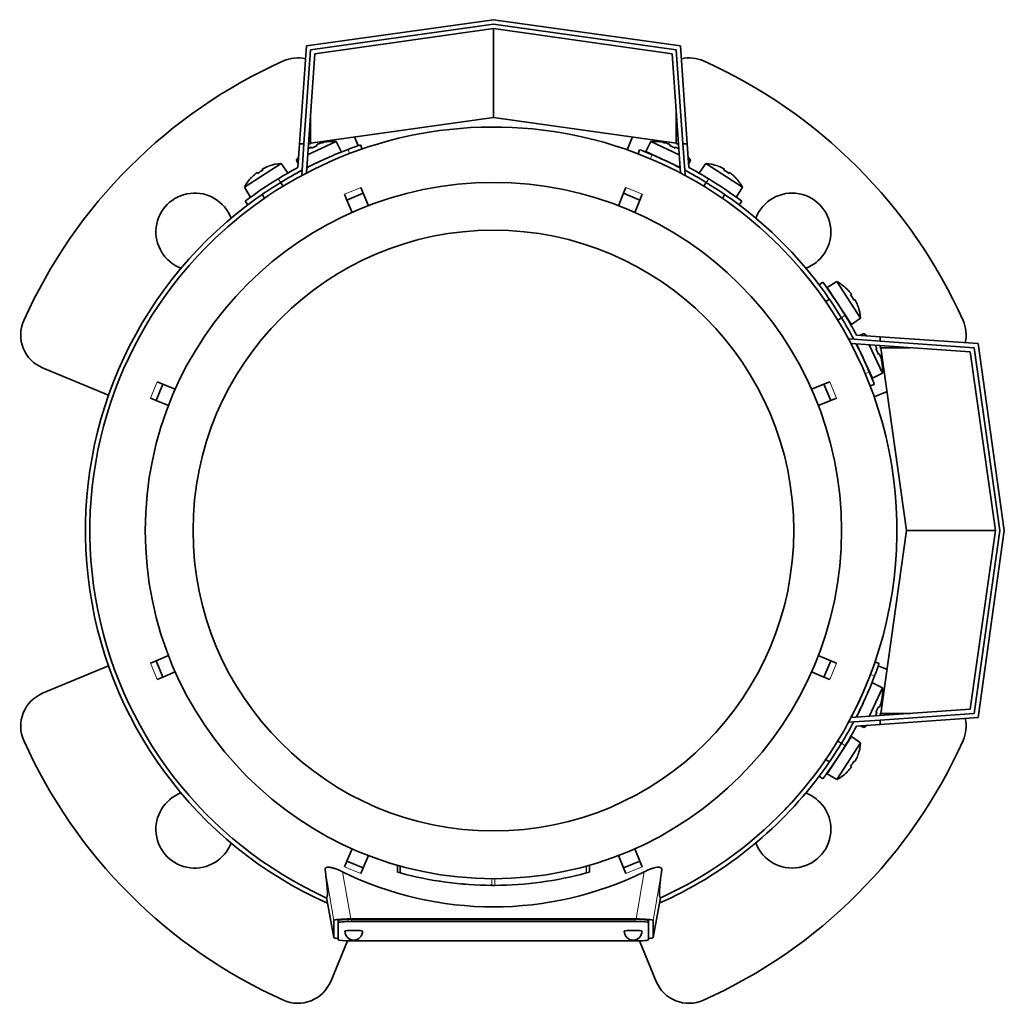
# Model space of a CAD drawing. Header units: millimetres. Extents: x -304 to -45, y -444 to 1021.
# Tile 1 of 29: x -304 to -260, y -444 to -400. Entities that reach past the tile are written whole.
import ezdxf

# ---------------------------------------------------------------- set-up
doc = ezdxf.new("R2010")
doc.units = ezdxf.units.MM
for name, color, linetype in [('M5X8_UNI7687', 7, 'Continuous'), ('MID_134-18', 7, 'Continuous'), ('VSI134_ADATTATOR', 7, 'Continuous'), ('VSI134_DIFFUSORE', 7, 'Continuous'), ('VSI134_FILTRO_A', 7, 'Continuous'), ('VSI134_FILTRO_B', 7, 'Continuous'), ('VSI134_TERMINALE', 7, 'Continuous'), ('VSI134_TESTATA', 7, 'Continuous')]:
    doc.layers.add(name, color=color, linetype=linetype)

# ---------------------------------------------------------------- blocks, each defined once
blk = doc.blocks.new('SE2')
at = {"layer": 'M5X8_UNI7687', "color": 7, "linetype": 'Continuous', "lineweight": 35}
for p, q in [((-291.177, -405.814), (-289.893, -405.215)), ((-290.759, -405.354), (-290.745, -405.393)), ((-290.447, -405.249), (-290.448, -405.254)), ((-289.669, -405.663), (-289.893, -405.215)), ((-275.705, -405.215), (-275.929, -405.663)), ((-275.705, -405.215), (-274.421, -405.814)), ((-275.151, -405.249), (-275.15, -405.254)), ((-274.839, -405.354), (-274.852, -405.393)), ((-291.017, -405.474), (-290.996, -405.51)), ((-274.381, -406.385), (-275.929, -405.663)), ((-274.581, -405.474), (-274.601, -405.51)), ((-292.374, -406.206), (-294.029, -407.28)), ((-292.091, -406.617), (-292.374, -406.206)), ((-291.68, -406.049), (-291.592, -406.008)), ((-291.68, -406.049), (-291.606, -406.219)), ((-290.575, -406.085), (-291.217, -406.385)), ((-274.006, -406.008), (-273.918, -406.049)), ((-273.991, -406.219), (-273.918, -406.049)), ((-273.223, -406.206), (-273.507, -406.617)), ((-271.569, -407.28), (-273.223, -406.206)), ((-293.451, -406.619), (-293.426, -406.651)), ((-293.213, -406.464), (-293.194, -406.5)), ((-292.919, -406.321), (-292.918, -406.316)), ((-272.679, -406.321), (-272.679, -406.316)), ((-272.385, -406.464), (-272.404, -406.5)), ((-272.146, -406.619), (-272.171, -406.651)), ((-293.702, -406.83), (-293.707, -406.828)), ((-292.288, -407.231), (-292.397, -407.063)), ((-273.201, -407.063), (-273.31, -407.231)), ((-271.891, -406.828), (-271.896, -406.83)), ((-294.029, -407.28), (-293.768, -407.707)), ((-293.235, -407.609), (-293.127, -407.776)), ((-272.471, -407.776), (-272.362, -407.608)), ((-271.83, -407.707), (-271.569, -407.28)), ((-267.317, -411.532), (-267.744, -411.792)), ((-266.243, -413.186), (-267.317, -411.532)), ((-267.744, -411.792), (-266.655, -413.47)), ((-266.867, -411.858), (-266.865, -411.854)), ((-267.646, -412.325), (-267.813, -412.433)), ((-266.656, -412.109), (-266.688, -412.134)), ((-266.501, -412.347), (-266.537, -412.366)), ((-266.358, -412.642), (-266.353, -412.642)), ((-267.269, -413.272), (-267.101, -413.163)), ((-266.655, -413.47), (-266.243, -413.186)), ((-266.086, -413.88), (-266.256, -413.954)), ((-266.086, -413.88), (-266.045, -413.969)), ((-265.7, -415.892), (-266.422, -414.343)), ((-265.852, -414.383), (-265.253, -415.668)), ((-265.512, -414.544), (-265.547, -414.564)), ((-265.392, -414.801), (-265.43, -414.815)), ((-265.286, -415.114), (-265.291, -415.113)), ((-265.7, -415.892), (-265.253, -415.668)), ((-265.253, -429.855), (-265.7, -429.631)), ((-265.253, -429.855), (-265.852, -431.14)), ((-266.422, -431.18), (-266.123, -430.538)), ((-265.392, -430.722), (-265.43, -430.708)), ((-265.291, -430.41), (-265.286, -430.409)), ((-265.512, -430.979), (-265.547, -430.959)), ((-266.256, -431.569), (-266.086, -431.643)), ((-266.045, -431.554), (-266.086, -431.643)), ((-266.655, -432.053), (-267.744, -433.73)), ((-266.243, -432.337), (-266.655, -432.053)), ((-267.317, -433.991), (-266.243, -432.337)), ((-267.101, -432.36), (-267.283, -432.241)), ((-266.358, -432.881), (-266.353, -432.881)), ((-267.823, -433.083), (-267.646, -433.198)), ((-266.656, -433.414), (-266.688, -433.389)), ((-266.501, -433.176), (-266.537, -433.157)), ((-267.744, -433.73), (-267.317, -433.991)), ((-266.867, -433.664), (-266.865, -433.669))]:
    blk.add_line(p, q, dxfattribs=at)
for centre, radius, start, end in [((-290.051, -407.209), 2, 85.4586, 101.4084), ((-275.547, -407.209), 2, 78.5916, 94.5414), ((-275.609, -405.922), 0.1, 41.1882, 65), ((-292.254, -408.202), 2, 93.4586, 109.4084), ((-290.051, -407.209), 2, 140.1325, 144.5414), ((-275.547, -407.209), 2, 35.4586, 39.8675), ((-273.344, -408.202), 2, 70.5916, 86.5414), ((-274.521, -406.43), 0.1, 65, 88.8118), ((-292.254, -408.202), 2, 136.5916, 152.5414), ((-292.372, -406.919), 0.1, 123, 146.6899), ((-273.226, -406.919), 0.1, 33.3101, 57), ((-273.344, -408.202), 2, 27.4586, 43.4084), ((-293.378, -407.573), 0.1, 98.6016, 123), ((-272.22, -407.573), 0.1, 57, 80.4411), ((-268.24, -413.306), 2, 46.5916, 62.5414), ((-267.61, -412.182), 0.1, 8.6016, 33), ((-268.24, -413.306), 2, 3.4586, 19.4084), ((-266.957, -413.189), 0.1, 33, 56.6899), ((-267.247, -415.509), 2, 50.1325, 54.5414), ((-266.467, -414.484), 0.1, 1.1882, 25), ((-267.247, -415.509), 2, 355.4586, 11.4084), ((-265.96, -415.571), 0.1, 25, 48.8118), ((-267.247, -430.014), 2, 348.5916, 4.5414), ((-267.247, -430.014), 2, 305.4586, 309.8675), ((-266.957, -432.334), 0.1, 303.3101, 327), ((-268.24, -432.216), 2, 340.5916, 356.5414), ((-267.61, -433.34), 0.1, 327, 350.4411), ((-268.24, -432.216), 2, 297.4586, 313.4084)]:
    blk.add_arc(centre, radius, start, end, dxfattribs=at)
for centre, major_axis, ratio, start_param, end_param in [((-290.238, -406.809), (1.678, 0.783), 0.811251, 1.49595, 1.645642), ((-290.052, -407.207), (1.812, 0.845), 0.996195, 1.335108, 1.449667), ((-275.546, -407.207), (-1.812, 0.845), 0.996195, 4.833518, 4.948078), ((-275.36, -406.809), (1.678, -0.783), 0.811251, 1.49595, 1.645642), ((-290.052, -407.207), (-1.812, -0.845), 0.996195, 4.833518, 4.864343), ((-275.546, -407.207), (1.812, -0.845), 0.996195, 1.418842, 1.449667), ((-292.255, -408.2), (-1.677, -1.089), 0.996195, 4.833518, 4.948078), ((-292.494, -407.832), (1.553, 1.009), 0.811251, 1.49595, 1.645642), ((-292.255, -408.2), (1.677, 1.089), 0.996195, 1.335108, 1.449667), ((-273.342, -408.2), (-1.677, 1.089), 0.996195, 4.833518, 4.948078), ((-273.103, -407.832), (1.553, -1.009), 0.811251, 1.49595, 1.645642), ((-273.342, -408.2), (1.677, -1.089), 0.996195, 1.335108, 1.449667), ((-268.237, -413.305), (-1.089, 1.677), 0.996195, 4.833518, 4.948078), ((-267.869, -413.066), (1.009, -1.553), 0.811251, 1.49595, 1.645642), ((-268.237, -413.305), (1.089, -1.677), 0.996195, 1.335108, 1.449667), ((-267.244, -415.508), (-0.845, 1.812), 0.996195, 4.833518, 4.864343), ((-266.846, -415.323), (0.783, -1.678), 0.811251, 1.49595, 1.645642), ((-267.244, -415.508), (0.845, -1.812), 0.996195, 1.335108, 1.449667), ((-266.846, -430.2), (-0.783, -1.678), 0.811251, 1.49595, 1.645642), ((-267.244, -430.015), (0.845, 1.812), 0.996195, 4.833518, 4.948078), ((-267.244, -430.015), (-0.845, -1.812), 0.996195, 1.418842, 1.449667), ((-268.237, -432.218), (1.089, 1.677), 0.996195, 4.833518, 4.948078), ((-267.869, -432.457), (-1.009, -1.553), 0.811251, 1.49595, 1.645642), ((-268.237, -432.218), (-1.089, -1.677), 0.996195, 1.335108, 1.449667)]:
    blk.add_ellipse(centre, major_axis=major_axis, ratio=ratio, start_param=start_param, end_param=end_param, dxfattribs=at)
for points in [[(-290.669, -405.312), (-290.672, -405.313), (-290.679, -405.316), (-290.688, -405.319), (-290.696, -405.322), (-290.705, -405.325), (-290.713, -405.328), (-290.72, -405.331), (-290.728, -405.334), (-290.735, -405.337), (-290.741, -405.34), (-290.746, -405.343), (-290.75, -405.346), (-290.754, -405.348), (-290.756, -405.35), (-290.758, -405.352), (-290.759, -405.353), (-290.759, -405.354), (-290.759, -405.354)], [(-274.839, -405.354), (-274.838, -405.354), (-274.838, -405.353), (-274.84, -405.352), (-274.841, -405.35), (-274.844, -405.348), (-274.847, -405.346), (-274.852, -405.343), (-274.857, -405.34), (-274.863, -405.337), (-274.87, -405.334), (-274.877, -405.331), (-274.885, -405.328), (-274.893, -405.325), (-274.901, -405.322), (-274.91, -405.319), (-274.919, -405.316), (-274.926, -405.313), (-274.929, -405.312)], [(-291.017, -405.474), (-291.017, -405.474), (-291.018, -405.474), (-291.019, -405.473), (-291.022, -405.474), (-291.025, -405.474), (-291.029, -405.476), (-291.034, -405.477), (-291.039, -405.48), (-291.045, -405.482), (-291.052, -405.486), (-291.059, -405.489), (-291.067, -405.493), (-291.074, -405.497), (-291.082, -405.502), (-291.09, -405.506), (-291.098, -405.511), (-291.104, -405.515), (-291.107, -405.517)], [(-274.491, -405.517), (-274.494, -405.515), (-274.5, -405.511), (-274.508, -405.506), (-274.516, -405.502), (-274.524, -405.497), (-274.531, -405.493), (-274.538, -405.489), (-274.546, -405.486), (-274.552, -405.482), (-274.559, -405.48), (-274.564, -405.477), (-274.569, -405.476), (-274.573, -405.474), (-274.576, -405.474), (-274.578, -405.473), (-274.58, -405.474), (-274.581, -405.474), (-274.581, -405.474)], [(-293.451, -406.619), (-293.452, -406.618), (-293.453, -406.618), (-293.454, -406.618), (-293.457, -406.619), (-293.46, -406.62), (-293.464, -406.622), (-293.468, -406.624), (-293.473, -406.627), (-293.479, -406.631), (-293.485, -406.635), (-293.492, -406.639), (-293.498, -406.644), (-293.505, -406.649), (-293.512, -406.655), (-293.519, -406.66), (-293.527, -406.666), (-293.532, -406.671), (-293.535, -406.673)], [(-293.13, -406.41), (-293.133, -406.411), (-293.139, -406.414), (-293.148, -406.419), (-293.156, -406.423), (-293.163, -406.427), (-293.171, -406.431), (-293.178, -406.436), (-293.185, -406.44), (-293.191, -406.444), (-293.197, -406.447), (-293.202, -406.451), (-293.206, -406.454), (-293.209, -406.457), (-293.211, -406.459), (-293.213, -406.461), (-293.213, -406.463), (-293.213, -406.464), (-293.213, -406.464)], [(-272.385, -406.464), (-272.384, -406.464), (-272.384, -406.463), (-272.385, -406.461), (-272.387, -406.459), (-272.389, -406.457), (-272.392, -406.454), (-272.396, -406.451), (-272.401, -406.447), (-272.407, -406.444), (-272.413, -406.44), (-272.42, -406.436), (-272.427, -406.431), (-272.434, -406.427), (-272.442, -406.423), (-272.45, -406.419), (-272.459, -406.414), (-272.465, -406.411), (-272.468, -406.41)], [(-272.063, -406.673), (-272.065, -406.671), (-272.071, -406.666), (-272.078, -406.66), (-272.085, -406.655), (-272.092, -406.649), (-272.099, -406.644), (-272.106, -406.639), (-272.113, -406.635), (-272.119, -406.631), (-272.125, -406.627), (-272.13, -406.624), (-272.134, -406.622), (-272.138, -406.62), (-272.141, -406.619), (-272.143, -406.618), (-272.145, -406.618), (-272.146, -406.618), (-272.146, -406.619)], [(-266.656, -412.109), (-266.656, -412.109), (-266.655, -412.108), (-266.655, -412.106), (-266.656, -412.103), (-266.657, -412.1), (-266.659, -412.097), (-266.661, -412.092), (-266.664, -412.087), (-266.668, -412.081), (-266.672, -412.075), (-266.677, -412.069), (-266.682, -412.062), (-266.687, -412.055), (-266.692, -412.048), (-266.698, -412.041), (-266.704, -412.033), (-266.708, -412.028), (-266.71, -412.025)], [(-266.447, -412.431), (-266.449, -412.427), (-266.452, -412.421), (-266.456, -412.413), (-266.46, -412.405), (-266.465, -412.397), (-266.469, -412.389), (-266.473, -412.382), (-266.477, -412.375), (-266.481, -412.369), (-266.485, -412.363), (-266.488, -412.359), (-266.491, -412.355), (-266.494, -412.351), (-266.496, -412.349), (-266.498, -412.348), (-266.5, -412.347), (-266.501, -412.347), (-266.501, -412.347)], [(-265.512, -414.544), (-265.512, -414.543), (-265.511, -414.543), (-265.511, -414.541), (-265.511, -414.538), (-265.512, -414.535), (-265.513, -414.531), (-265.515, -414.527), (-265.517, -414.521), (-265.52, -414.515), (-265.523, -414.508), (-265.527, -414.501), (-265.531, -414.494), (-265.535, -414.486), (-265.539, -414.478), (-265.544, -414.471), (-265.549, -414.462), (-265.552, -414.456), (-265.554, -414.453)], [(-265.35, -414.891), (-265.351, -414.888), (-265.353, -414.881), (-265.356, -414.872), (-265.359, -414.864), (-265.362, -414.856), (-265.366, -414.848), (-265.369, -414.84), (-265.372, -414.832), (-265.375, -414.826), (-265.378, -414.82), (-265.381, -414.814), (-265.383, -414.81), (-265.385, -414.807), (-265.387, -414.804), (-265.389, -414.802), (-265.391, -414.801), (-265.391, -414.801), (-265.392, -414.801)], [(-265.392, -430.722), (-265.391, -430.722), (-265.391, -430.722), (-265.389, -430.721), (-265.387, -430.719), (-265.385, -430.716), (-265.383, -430.713), (-265.381, -430.708), (-265.378, -430.703), (-265.375, -430.697), (-265.372, -430.69), (-265.369, -430.683), (-265.366, -430.675), (-265.362, -430.667), (-265.359, -430.659), (-265.356, -430.65), (-265.353, -430.641), (-265.351, -430.635), (-265.35, -430.631)], [(-265.554, -431.069), (-265.552, -431.066), (-265.549, -431.061), (-265.544, -431.052), (-265.539, -431.044), (-265.535, -431.037), (-265.531, -431.029), (-265.527, -431.022), (-265.523, -431.015), (-265.52, -431.008), (-265.517, -431.002), (-265.515, -430.996), (-265.513, -430.992), (-265.512, -430.988), (-265.511, -430.984), (-265.511, -430.982), (-265.511, -430.98), (-265.512, -430.979), (-265.512, -430.979)], [(-266.501, -433.176), (-266.501, -433.176), (-266.5, -433.176), (-266.498, -433.175), (-266.496, -433.174), (-266.494, -433.171), (-266.491, -433.168), (-266.488, -433.164), (-266.485, -433.159), (-266.481, -433.154), (-266.477, -433.147), (-266.473, -433.141), (-266.469, -433.133), (-266.465, -433.126), (-266.46, -433.118), (-266.456, -433.11), (-266.452, -433.102), (-266.449, -433.095), (-266.447, -433.092)], [(-266.71, -433.498), (-266.708, -433.495), (-266.704, -433.49), (-266.698, -433.482), (-266.692, -433.475), (-266.687, -433.468), (-266.682, -433.461), (-266.677, -433.454), (-266.672, -433.448), (-266.668, -433.441), (-266.664, -433.436), (-266.661, -433.431), (-266.659, -433.426), (-266.657, -433.422), (-266.656, -433.419), (-266.655, -433.417), (-266.655, -433.415), (-266.656, -433.414), (-266.656, -433.414)]]:
    blk.add_open_spline(points, degree=3, dxfattribs=at)
at = {"layer": 'MID_134-18', "color": 7, "linetype": 'Continuous', "lineweight": 35}
for p, q in [((-290.859, -401.257), (-282.799, -400.124)), ((-282.799, -400.124), (-274.739, -401.257)), ((-291.235, -406.634), (-290.859, -401.257)), ((-274.739, -401.257), (-274.363, -406.634)), ((-291.426, -406.509), (-291.44, -406.709)), ((-291.44, -406.709), (-291.383, -406.713)), ((-274.215, -406.713), (-274.158, -406.709)), ((-274.158, -406.709), (-274.171, -406.509)), ((-266.746, -414.12), (-266.547, -414.134)), ((-261.295, -414.702), (-266.672, -414.326)), ((-260.162, -422.761), (-261.295, -414.702)), ((-261.295, -430.821), (-260.162, -422.761)), ((-266.684, -431.198), (-261.295, -430.821)), ((-266.746, -431.403), (-266.751, -431.336)), ((-266.547, -431.389), (-266.746, -431.403))]:
    blk.add_line(p, q, dxfattribs=at)
at = {"layer": 'VSI134_ADATTATOR', "color": 7, "linetype": 'Continuous', "lineweight": 35}
for p, q in [((-289.071, -405.006), (-288.906, -405.405)), ((-276.768, -405.59), (-276.527, -405.006)), ((-300.156, -416.654), (-303.13, -415.423)), ((-265.043, -416.489), (-265.627, -416.731)), ((-303.13, -430.1), (-300.156, -428.868)), ((-265.442, -428.868), (-265.043, -429.034)), ((-289.38, -441.263), (-290.138, -443.092)), ((-275.46, -443.092), (-276.218, -441.263))]:
    blk.add_line(p, q, dxfattribs=at)
for centre, radius, start, end in [((-282.799, -422.761), 23.2, 114.0918, 155.9082), ((-291.616, -403.043), 1.6, 77.6977, 114.0918), ((-273.982, -403.043), 1.6, 65.9082, 102.3023), ((-282.799, -422.761), 23.2, 24.0918, 65.9082), ((-296.269, -409.291), 1.75, 20.7308, 249.2692), ((-269.329, -409.291), 1.75, 0, 159.2692), ((-269.329, -409.291), 1.75, 290.7308, 0), ((-302.517, -413.944), 1.6, 155.9082, 247.5), ((-263.08, -413.944), 1.6, 347.6977, 24.0918), ((-302.517, -431.579), 1.6, 112.5, 204.0918), ((-263.08, -431.579), 1.6, 335.9082, 12.3023), ((-282.799, -422.761), 23.2, 204.0918, 245.9082), ((-282.799, -422.761), 23.2, 294.0918, 335.9082), ((-296.269, -436.232), 1.75, 110.7308, 339.2692), ((-269.329, -436.232), 1.75, 0, 69.2692), ((-269.329, -436.232), 1.75, 200.7308, 0), ((-291.616, -442.48), 1.6, 245.9082, 337.5), ((-273.982, -442.48), 1.6, 202.5, 294.0918)]:
    blk.add_arc(centre, radius, start, end, dxfattribs=at)
at = {"layer": 'VSI134_DIFFUSORE', "color": 7, "linetype": 'Continuous', "lineweight": 35}
for start, end in [(332.3869, 336.5049), (331.0611, 331.8584), (316.237, 317.5707)]:
    blk.add_arc((-282.799, -422.761), 18.2, start, end, dxfattribs=at)
at = {"layer": 'VSI134_FILTRO_A', "color": 7, "linetype": 'Continuous', "lineweight": 35}
for p, q in [((-288.724, -405.553), (-288.789, -405.364)), ((-265.401, -428.752), (-265.59, -428.687))]:
    blk.add_line(p, q, dxfattribs=at)
at = {"layer": 'VSI134_FILTRO_A', "color": 4, "linetype": 'Continuous', "lineweight": 9}
for p, q in [((-289.288, -405.758), (-289.353, -405.568)), ((-265.606, -429.316), (-265.795, -429.251))]:
    blk.add_line(p, q, dxfattribs=at)
at = {"layer": 'VSI134_FILTRO_A', "color": 7, "linetype": 'Continuous', "lineweight": 35}
for start, end in [(109, 110.8687), (110.8687, 117.2305), (127.0241, 246.0068), (339.1313, 341), (332.7695, 339.1313), (293.9932, 322.9759)]:
    blk.add_arc((-282.799, -422.761), 18.4, start, end, dxfattribs=at)
at = {"layer": 'VSI134_FILTRO_B', "color": 7, "linetype": 'Continuous', "lineweight": 35}
for p, q in [((-276.205, -405.584), (-276.277, -405.77)), ((-265.808, -416.239), (-265.621, -416.167))]:
    blk.add_line(p, q, dxfattribs=at)
at = {"layer": 'VSI134_FILTRO_B', "color": 4, "linetype": 'Continuous', "lineweight": 9}
for p, q in [((-275.648, -405.808), (-275.72, -405.995)), ((-266.032, -415.683), (-265.845, -415.611))]:
    blk.add_line(p, q, dxfattribs=at)
at = {"layer": 'VSI134_FILTRO_B', "color": 7, "linetype": 'Continuous', "lineweight": 35}
for start, end in [(67.1313, 69), (62.7695, 67.1313), (37.0241, 52.9759), (22.8687, 27.2305), (21, 22.8687)]:
    blk.add_arc((-282.799, -422.761), 18.4, start, end, dxfattribs=at)
at = {"layer": 'VSI134_TERMINALE', "color": 7, "linetype": 'Continuous', "lineweight": 35}
for p, q in [((-291.235, -400.906), (-282.799, -399.72)), ((-282.799, -399.922), (-291.047, -401.082)), ((-282.799, -399.72), (-274.363, -400.906)), ((-274.551, -401.082), (-282.799, -399.922)), ((-282.799, -404.124), (-282.799, -400.124)), ((-291.544, -405.324), (-291.235, -400.906)), ((-274.363, -400.906), (-274.054, -405.324)), ((-291.047, -401.082), (-291.343, -405.324)), ((-274.254, -405.324), (-274.551, -401.082)), ((-291.047, -405.283), (-291.047, -403.949)), ((-274.551, -405.283), (-274.551, -403.949)), ((-282.799, -404.124), (-291.047, -405.283)), ((-274.551, -405.283), (-282.799, -404.124)), ((-291.618, -406.385), (-291.544, -405.324)), ((-291.544, -405.324), (-291.343, -405.324)), ((-291.426, -406.509), (-291.343, -405.324)), ((-291.05, -405.324), (-291.143, -405.324)), ((-291.05, -405.324), (-291.047, -405.283)), ((-274.551, -405.283), (-274.548, -405.324)), ((-274.548, -405.324), (-274.455, -405.324)), ((-274.171, -406.509), (-274.254, -405.324)), ((-274.254, -405.324), (-274.054, -405.324)), ((-273.98, -406.385), (-274.054, -405.324)), ((-293.999, -407.911), (-293.878, -408.071)), ((-271.719, -408.071), (-271.599, -407.911)), ((-267.949, -411.561), (-268.109, -411.682)), ((-266.547, -414.134), (-265.362, -414.217)), ((-266.423, -413.942), (-265.362, -414.016)), ((-265.362, -414.016), (-260.943, -414.325)), ((-265.362, -414.016), (-265.362, -414.217)), ((-261.119, -414.514), (-265.362, -414.217)), ((-265.362, -414.511), (-265.362, -414.417)), ((-265.362, -414.511), (-265.321, -414.514)), ((-264.162, -422.761), (-265.321, -414.514)), ((-265.321, -414.514), (-263.986, -414.514)), ((-259.96, -422.761), (-261.119, -414.514)), ((-260.943, -414.325), (-259.758, -422.761)), ((-265.321, -431.009), (-264.162, -422.761)), ((-264.162, -422.761), (-260.162, -422.761)), ((-261.119, -431.009), (-259.96, -422.761)), ((-259.758, -422.761), (-260.943, -431.197)), ((-265.362, -431.306), (-261.119, -431.009)), ((-265.321, -431.009), (-265.362, -431.012)), ((-265.362, -431.012), (-265.362, -431.105)), ((-265.321, -431.009), (-263.986, -431.009)), ((-266.547, -431.389), (-265.362, -431.306)), ((-266.423, -431.581), (-265.362, -431.506)), ((-260.943, -431.197), (-265.362, -431.506)), ((-265.362, -431.306), (-265.362, -431.506)), ((-268.109, -433.841), (-267.949, -433.961))]:
    blk.add_line(p, q, dxfattribs=at)
at = {"layer": 'VSI134_TERMINALE', "color": 4, "linetype": 'Continuous', "lineweight": 9}
for p, q in [((-292.509, -406.897), (-292.388, -407.058)), ((-273.21, -407.058), (-273.089, -406.897)), ((-266.935, -413.051), (-267.095, -413.172)), ((-267.095, -432.351), (-266.935, -432.472))]:
    blk.add_line(p, q, dxfattribs=at)
at = {"layer": 'VSI134_TERMINALE', "color": 7, "linetype": 'Continuous', "lineweight": 35}
for radius, start, end in [(18.6, 118.3041, 121.4706), (18.4, 117.9617, 121.4101), (18.4, 58.5899, 62.0383), (18.6, 58.5294, 61.6959), (18.6, 121.4706, 127.0241), (18.4, 121.4101, 127.0241), (18.4, 52.9759, 58.5899), (18.6, 52.9759, 58.5294), (18.6, 31.4706, 37.0241), (18.4, 31.4101, 37.0241), (18.4, 27.9617, 31.4101), (18.6, 28.3041, 31.4706), (18.4, 328.5899, 332.0383), (18.6, 328.5294, 331.6959), (18.4, 322.9759, 328.5899), (18.6, 322.9759, 328.5294)]:
    blk.add_arc((-282.799, -422.761), radius, start, end, dxfattribs=at)
at = {"layer": 'VSI134_TESTATA', "color": 7, "linetype": 'Continuous', "lineweight": 35}
for p, q in [((-290.055, -406.07), (-290.218, -406.142)), ((-289.406, -407.855), (-289.514, -407.595)), ((-289.406, -407.855), (-288.667, -407.549)), ((-288.775, -407.289), (-288.667, -407.549)), ((-288.667, -407.549), (-288.436, -408.108)), ((-277.162, -408.108), (-276.931, -407.549)), ((-276.931, -407.549), (-276.823, -407.289)), ((-276.931, -407.549), (-276.192, -407.855)), ((-276.084, -407.595), (-276.192, -407.855)), ((-289.175, -408.414), (-289.406, -407.855)), ((-276.192, -407.855), (-276.423, -408.414)), ((-297.965, -416.046), (-297.705, -416.154)), ((-267.893, -416.154), (-267.633, -416.046)), ((-298.011, -416.893), (-297.705, -416.154)), ((-297.705, -416.154), (-297.146, -416.386)), ((-268.452, -416.386), (-267.893, -416.154)), ((-267.893, -416.154), (-267.587, -416.893)), ((-298.011, -416.893), (-298.271, -416.786)), ((-297.452, -417.125), (-298.011, -416.893)), ((-267.587, -416.893), (-268.146, -417.125)), ((-267.327, -416.786), (-267.587, -416.893)), ((-298.011, -428.63), (-297.452, -428.398)), ((-268.146, -428.398), (-267.587, -428.63)), ((-298.271, -428.737), (-298.011, -428.63)), ((-297.705, -429.369), (-298.011, -428.63)), ((-267.587, -428.63), (-267.893, -429.369)), ((-267.587, -428.63), (-267.327, -428.737)), ((-297.705, -429.369), (-297.965, -429.476)), ((-297.146, -429.137), (-297.705, -429.369)), ((-267.893, -429.369), (-268.452, -429.137)), ((-267.633, -429.476), (-267.893, -429.369)), ((-267.257, -432.231), (-267.288, -432.238)), ((-267.826, -433.108), (-267.832, -433.077)), ((-289.406, -437.668), (-289.175, -437.109)), ((-276.423, -437.109), (-276.192, -437.668)), ((-289.514, -437.928), (-289.406, -437.668)), ((-288.667, -437.974), (-289.406, -437.668)), ((-288.436, -437.415), (-288.667, -437.974)), ((-276.931, -437.974), (-277.162, -437.415)), ((-276.192, -437.668), (-276.931, -437.974)), ((-276.192, -437.668), (-276.084, -437.928)), ((-288.667, -437.974), (-288.775, -438.234)), ((-287.129, -437.852), (-287.129, -438.164)), ((-287.121, -437.855), (-287.121, -438.167)), ((-286.997, -437.89), (-286.997, -438.201)), ((-278.609, -438.203), (-278.598, -438.2)), ((-278.472, -438.166), (-278.472, -437.854)), ((-278.471, -438.165), (-278.471, -437.853)), ((-276.823, -438.234), (-276.931, -437.974)), ((-285.202, -438.58), (-285.199, -438.58)), ((-283.987, -438.717), (-283.987, -438.717)), ((-281.6, -438.717), (-281.6, -438.716)), ((-290.328, -439.316), (-289.999, -441.114)), ((-275.599, -441.114), (-275.27, -439.317)), ((-289.999, -441.113), (-289.999, -440.346)), ((-289.799, -440.446), (-289.799, -440.346)), ((-289.799, -440.446), (-289.799, -441.213)), ((-289.235, -440.277), (-276.363, -440.277)), ((-276.399, -440.294), (-289.199, -440.294)), ((-276.399, -440.393), (-289.199, -440.393)), ((-275.799, -440.446), (-275.799, -440.346)), ((-275.799, -441.213), (-275.799, -440.446)), ((-275.599, -440.346), (-275.599, -441.113)), ((-289.199, -441.265), (-276.399, -441.265))]:
    blk.add_line(p, q, dxfattribs=at)
at = {"layer": 'VSI134_TESTATA', "color": 4, "linetype": 'Continuous', "lineweight": 9}
for p, q in [((-288.957, -407.365), (-289.514, -407.595)), ((-288.957, -407.365), (-288.775, -407.289)), ((-276.267, -407.52), (-276.823, -407.289)), ((-276.267, -407.52), (-276.084, -407.595)), ((-298.041, -416.229), (-297.965, -416.046)), ((-267.402, -416.603), (-267.633, -416.046)), ((-298.041, -416.229), (-298.271, -416.786)), ((-267.402, -416.603), (-267.327, -416.786)), ((-298.195, -428.92), (-298.271, -428.737)), ((-298.195, -428.92), (-297.965, -429.476)), ((-267.557, -429.294), (-267.327, -428.737)), ((-267.557, -429.294), (-267.633, -429.476)), ((-289.999, -440.346), (-290.391, -438.058)), ((-289.235, -440.277), (-289.599, -438.151)), ((-289.331, -438.003), (-289.514, -437.928)), ((-289.331, -438.003), (-288.775, -438.234)), ((-287.12, -438.167), (-287.12, -437.855)), ((-278.609, -438.203), (-278.609, -437.892)), ((-278.598, -438.2), (-278.598, -437.889)), ((-278.473, -438.165), (-278.473, -437.854)), ((-276.64, -438.158), (-276.823, -438.234)), ((-276.64, -438.158), (-276.084, -437.928)), ((-275.998, -438.151), (-276.363, -440.277)), ((-275.206, -438.058), (-275.599, -440.346)), ((-282.87, -438.761), (-282.87, -438.461)), ((-282.728, -438.761), (-282.728, -438.461)), ((-290.327, -439.316), (-289.999, -441.113)), ((-275.599, -441.113), (-275.27, -439.316)), ((-289.199, -440.393), (-289.199, -440.294)), ((-276.399, -440.393), (-276.399, -440.294))]:
    blk.add_line(p, q, dxfattribs=at)
at = {"layer": 'VSI134_TESTATA', "color": 7, "linetype": 'Continuous', "lineweight": 35}
for radius in [15.7, 13.547]:
    blk.add_circle((-282.799, -422.761), radius, dxfattribs=at)
for centre, radius, start, end in [((-282.799, -422.761), 18.2, 66.5051, 114.0561), ((-282.799, -422.761), 18.2, 114.0561, 133.594), ((-282.799, -422.761), 18.2, 47.4949, 66.5051), ((-282.799, -422.761), 18.2, 42.5051, 47.4949), ((-282.799, -422.761), 18.2, 133.594, 245.5753), ((-282.799, -422.761), 18.2, 336.505, 42.5051), ((-282.799, -422.761), 18.2, 316.4064, 336.505), ((-282.799, -422.761), 18.2, 294.4247, 316.237), ((-282.799, -424.327), 15.406, 243.8059, 296.1941), ((-282.799, -422.761), 16, 254.3278, 254.3303), ((-283.021, -423.565), 15.166, 254.3174, 254.8013), ((-282.799, -422.764), 15.997, 254.7875, 269.7463), ((-282.799, -422.761), 16, 270.2544, 285.1819), ((-282.373, -424.3), 14.404, 285.1964, 285.7129), ((-282.799, -422.761), 16, 261.0009, 261.3628), ((-282.799, -422.761), 16, 264.8308, 265.4118), ((-282.796, -422.398), 16.363, 269.4577, 269.6802), ((-282.799, -422.761), 16, 269.745, 270.2544), ((-289.099, -440.829), 0.4, 180, 270), ((-289.099, -440.829), 0.4, 270, 0), ((-276.499, -440.829), 0.4, 180, 270), ((-276.499, -440.829), 0.4, 270, 0)]:
    blk.add_arc(centre, radius, start, end, dxfattribs=at)
for centre, major_axis, ratio, start_param, end_param in [((-289.187, -440.351), (0.812, -0.004), 0.091176, 1.630723, 3.142092), ((-289.199, -440.346), (0.6, 0), 0.087156, 1.570796, 3.141593), ((-289.199, -440.446), (0.6, 0), 0.087156, 1.570796, 3.141593), ((-276.399, -440.346), (0.6, 0), 0.087156, 0, 1.570796), ((-276.399, -440.446), (0.6, 0), 0.087156, 0, 1.570796), ((-276.411, -440.351), (-0.812, -0.004), 0.091176, 3.141094, 4.652463), ((-289.099, -440.829), (0.4, 0), 0.087156, 0, 3.141593), ((-276.499, -440.829), (0.4, 0), 0.087156, 0, 3.141593), ((-289.187, -441.109), (0.812, 0.004), 0.091176, 3.141095, 3.858067), ((-289.199, -441.213), (-0.6, 0), 0.087156, 0, 1.570796), ((-276.399, -441.213), (-0.6, 0), 0.087156, 1.570796, 3.141593), ((-276.411, -441.109), (-0.812, 0.004), 0.091176, 2.425118, 3.142091)]:
    blk.add_ellipse(centre, major_axis=major_axis, ratio=ratio, start_param=start_param, end_param=end_param, dxfattribs=at)
for points, knots in [([(-290.391, -438.058), (-290.394, -438.039), (-290.392, -438.021), (-290.38, -437.99), (-290.368, -437.977), (-290.334, -437.957), (-290.311, -437.949), (-290.252, -437.943), (-290.218, -437.943), (-290.158, -437.951), (-290.137, -437.954), (-290.093, -437.963), (-290.07, -437.968), (-290.023, -437.981), (-289.999, -437.988), (-289.95, -438.004), (-289.925, -438.012), (-289.85, -438.039), (-289.799, -438.06), (-289.698, -438.104), (-289.649, -438.127), (-289.599, -438.151)], [0, 0, 0, 0, 0.125, 0.125, 0.25, 0.25, 0.375, 0.375, 0.5, 0.5, 0.5625, 0.5625, 0.625, 0.625, 0.6875, 0.6875, 0.75, 0.75, 0.875, 0.875, 1, 1, 1, 1]), ([(-290.327, -439.316), (-290.322, -439.312), (-290.316, -439.307), (-290.305, -439.292), (-290.3, -439.281), (-290.293, -439.249), (-290.29, -439.228), (-290.286, -439.174), (-290.285, -439.141), (-290.287, -439.018), (-290.294, -438.904), (-290.326, -438.574), (-290.351, -438.359), (-290.391, -438.058)], [0, 0, 0, 0, 0.125, 0.125, 0.25, 0.25, 0.375, 0.375, 0.5, 0.5, 0.75, 0.75, 1, 1, 1, 1]), ([(-275.998, -438.151), (-275.949, -438.127), (-275.9, -438.104), (-275.8, -438.06), (-275.749, -438.04), (-275.649, -438.003), (-275.6, -437.988), (-275.505, -437.962), (-275.461, -437.953), (-275.401, -437.946), (-275.382, -437.945), (-275.347, -437.944), (-275.331, -437.944), (-275.288, -437.949), (-275.264, -437.956), (-275.23, -437.977), (-275.218, -437.99), (-275.205, -438.021), (-275.204, -438.039), (-275.206, -438.058)], [0, 0, 0, 0, 0.125, 0.125, 0.25, 0.25, 0.375, 0.375, 0.5, 0.5, 0.5625, 0.5625, 0.625, 0.625, 0.75, 0.75, 0.875, 0.875, 1, 1, 1, 1]), ([(-275.206, -438.058), (-275.246, -438.357), (-275.272, -438.573), (-275.296, -438.822), (-275.302, -438.892), (-275.309, -439.011), (-275.311, -439.06), (-275.313, -439.142), (-275.312, -439.175), (-275.308, -439.228), (-275.305, -439.249), (-275.297, -439.281), (-275.293, -439.292), (-275.282, -439.307), (-275.276, -439.312), (-275.27, -439.316)], [0, 0, 0, 0, 0.25, 0.25, 0.375, 0.375, 0.5, 0.5, 0.625, 0.625, 0.75, 0.75, 0.875, 0.875, 1, 1, 1, 1])]:
    blk.add_open_spline(points, degree=3, knots=knots, dxfattribs=at)
blk.add_open_spline([(-284.042, -438.713), (-284.065, -438.711), (-284.079, -438.71), (-284.079, -438.71)], degree=3, dxfattribs=at)

msp = doc.modelspace()

# ---------------------------------------------------------------- block references
msp.add_blockref('SE2', (0, 0))

doc.saveas('drawing.dxf')
